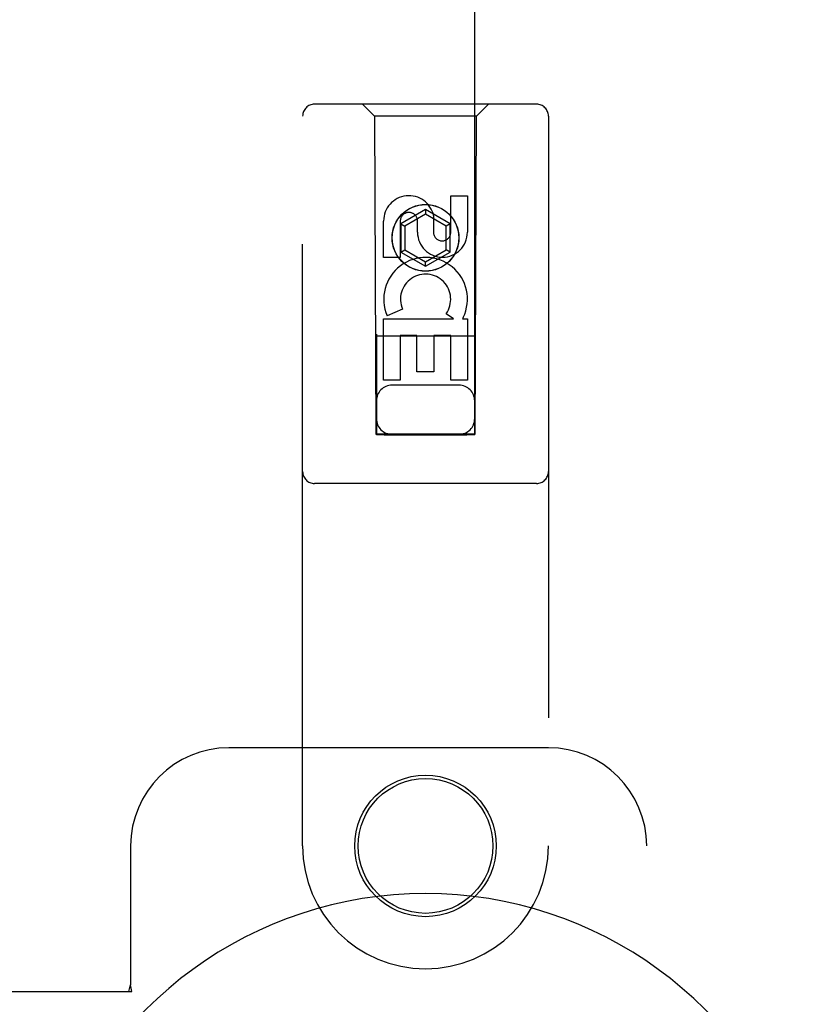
# Model space of a CAD drawing. Header units: inches. Extents: x 0 to 278, y 0 to 180.
# Tile 67 of 81: x 99.35 to 101.39, y 92.55 to 95.05. Entities that reach past the tile are written whole.
import ezdxf

# ---------------------------------------------------------------- set-up
doc = ezdxf.new("R2010")
doc.units = ezdxf.units.IN
doc.header["$LTSCALE"] = 15.310625
doc.header["$MEASUREMENT"] = 0
doc.linetypes.add('HIDDEN', pattern=[0.2, 0.1, -0.1])
doc.layers.add('RIGHTHAND_DOOR_ASSEMBLY', color=7, linetype='CONTINUOUS')

msp = doc.modelspace()

# ---------------------------------------------------------------- linework, layer by layer
at = {"layer": 'RIGHTHAND_DOOR_ASSEMBLY', "color": 8, "linetype": 'HIDDEN'}
for p, q in [((100.2593, 130.9982), (100.2593, 93.9966)), ((100.5093, 93.9966), (100.5093, 130.9982)), ((100.6668, 94.8382), (100.1018, 94.8382)), ((100.2543, 94.8082), (100.2243, 94.8382)), ((100.5143, 94.8082), (100.5443, 94.8382)), ((100.0718, 92.9507), (100.0718, 94.8082)), ((100.2543, 94.8082), (100.2578, 93.9982)), ((100.5143, 94.8082), (100.2543, 94.8082)), ((100.5108, 93.9982), (100.5143, 94.8082)), ((100.6968, 94.8082), (100.6968, 92.9507)), ((100.4484, 94.5124), (100.4484, 94.6048)), ((100.4484, 94.6048), (100.4909, 94.6048)), ((100.4909, 94.6048), (100.4909, 94.5124)), ((100.3843, 94.5701), (100.3218, 94.534)), ((100.3843, 94.5701), (100.3843, 94.5585)), ((100.4468, 94.534), (100.3843, 94.5701)), ((100.2777, 94.4485), (100.2777, 94.5409)), ((100.3201, 94.5409), (100.3201, 94.4485)), ((100.3843, 94.5585), (100.3318, 94.5282)), ((100.364, 94.5124), (100.364, 94.5409)), ((100.4368, 94.5282), (100.3843, 94.5585)), ((100.4049, 94.5547), (100.4049, 94.5084)), ((100.3218, 94.534), (100.3218, 94.4618)), ((100.3218, 94.534), (100.3318, 94.5282)), ((100.3318, 94.5282), (100.3318, 94.4676)), ((100.4468, 94.534), (100.4368, 94.5282)), ((100.4368, 94.4676), (100.4368, 94.5282)), ((100.4468, 94.4618), (100.4468, 94.534)), ((100.3218, 94.4618), (100.3318, 94.4676)), ((100.3318, 94.4676), (100.3843, 94.4373)), ((100.3843, 94.4373), (100.4368, 94.4676)), ((100.4468, 94.4618), (100.4368, 94.4676)), ((100.3201, 94.4485), (100.2777, 94.4485)), ((100.3218, 94.4618), (100.3843, 94.4258)), ((100.3843, 94.4258), (100.4468, 94.4618)), ((100.3843, 94.4258), (100.3843, 94.4373)), ((100.3258, 94.3166), (100.2867, 94.2997)), ((100.2777, 94.1361), (100.2777, 94.2922)), ((100.2777, 94.2922), (100.4553, 94.2922)), ((100.4553, 94.2922), (100.4367, 94.3052)), ((100.4804, 94.2957), (100.4786, 94.2922)), ((100.4786, 94.2922), (100.4909, 94.2922)), ((100.4909, 94.2922), (100.4909, 94.1361)), ((100.5119, 94.2482), (100.2567, 94.2482)), ((100.3201, 94.2496), (100.3201, 94.1361)), ((100.3625, 94.2496), (100.3201, 94.2496)), ((100.3625, 94.1574), (100.3625, 94.2496)), ((100.405, 94.2496), (100.405, 94.1574)), ((100.4484, 94.2496), (100.405, 94.2496)), ((100.4484, 94.1361), (100.4484, 94.2496)), ((100.405, 94.1574), (100.3625, 94.1574)), ((100.3201, 94.1361), (100.2777, 94.1361)), ((100.4693, 94.1232), (100.2993, 94.1232)), ((100.4909, 94.1361), (100.4484, 94.1361)), ((100.2578, 93.9982), (100.5108, 93.9982)), ((100.2602, 93.9996), (100.2617, 93.9996)), ((100.2617, 93.9996), (100.2666, 93.9997)), ((100.2652, 93.9965), (100.2617, 93.9966)), ((100.2793, 93.9965), (100.2652, 93.9965)), ((100.2666, 93.9997), (100.4893, 93.9997)), ((100.2793, 93.9965), (100.4893, 93.9965)), ((100.4893, 93.9997), (100.5034, 93.9996)), ((100.502, 93.9965), (100.4893, 93.9965)), ((100.5069, 93.9966), (100.502, 93.9965)), ((100.5034, 93.9996), (100.5069, 93.9996)), ((100.5084, 93.9966), (100.5069, 93.9966)), ((100.6668, 93.8732), (100.1018, 93.8732)), ((100.6968, 93.2007), (99.8843, 93.2007)), ((99.6343, 92.9507), (99.6343, 92.5976)), ((100.9468, 90.7007), (100.9468, 92.9507)), ((99.6299, 92.5807), (99.6343, 92.5976)), ((99.6373, 92.5807), (99.6343, 92.5976)), ((99.3164, 92.5807), (99.6373, 92.5807))]:
    msp.add_line(p, q, dxfattribs=at)
for points in [[(100.2593, 93.9996), (100.2594, 93.9996), (100.2597, 93.9996), (100.2602, 93.9996)], [(100.2617, 93.9966), (100.2602, 93.9966), (100.2597, 93.9966), (100.2594, 93.9966), (100.2593, 93.9966)], [(100.5069, 93.9996), (100.5084, 93.9996), (100.5089, 93.9996), (100.5092, 93.9996), (100.5093, 93.9996)], [(100.5093, 93.9966), (100.5092, 93.9966), (100.5089, 93.9966), (100.5084, 93.9966)]]:
    msp.add_lwpolyline(points, dxfattribs=at)
for centre, radius in [((100.3843, 94.4982), 0.085), ((100.3843, 94.4982), 0.0845), ((100.3843, 92.9507), 0.18), ((100.3843, 92.9507), 0.1715)]:
    msp.add_circle(centre, radius, dxfattribs=at)
for centre, radius, start, end in [((100.1018, 94.8082), 0.03, 90, 180), ((100.6668, 94.8082), 0.03, 0, 90), ((100.342, 94.541), 0.0644, 12.2995, 180.0775), ((100.342, 94.5409), 0.0219, 359.9011, 180), ((100.4274, 94.5124), 0.0635, 180, 360), ((100.4265, 94.5124), 0.0219, 190.307, 360), ((100.3844, 94.342), 0.1065, 334.2636, 203.4027), ((100.3844, 94.342), 0.0639, 324.8895, 203.4026), ((100.2993, 94.0832), 0.04, 90, 180), ((100.4693, 94.0832), 0.04, 0, 90), ((100.2993, 94.0382), 0.04, 180, 270), ((100.4693, 94.0382), 0.04, 270, 360), ((100.1018, 93.9032), 0.03, 180, 270), ((100.6668, 93.9032), 0.03, 270, 360), ((99.8843, 92.9507), 0.25, 90, 180), ((100.6968, 92.9507), 0.25, 0, 90), ((100.3843, 92.9507), 0.3125, 180, 360)]:
    msp.add_arc(centre, radius, start, end, dxfattribs=at)
at = {"layer": 'RIGHTHAND_DOOR_ASSEMBLY', "color": 7, "linetype": 'Continuous'}
msp.add_arc((100.3843, 91.8257), 1.0039, 305.5066, 234.4934, dxfattribs=at)

doc.saveas('drawing.dxf')
